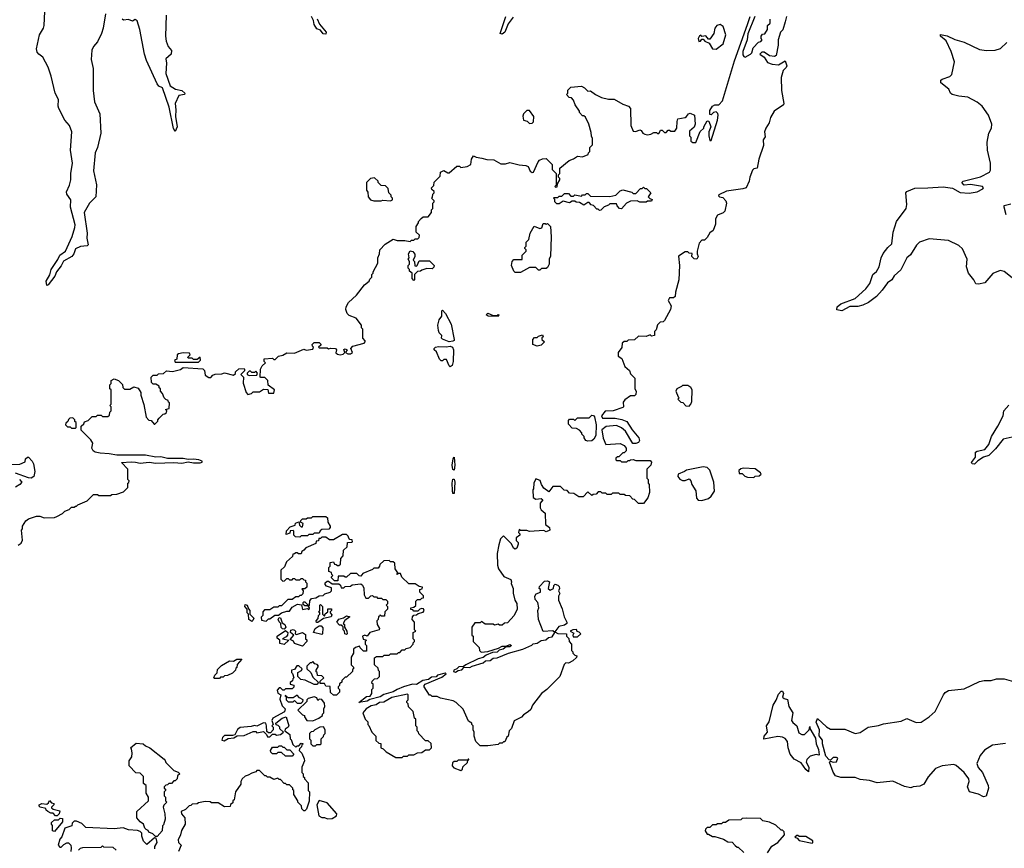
# Model space of a CAD drawing. Extents: x 2240384 to 2404287, y 351326 to 526670.
# Tile 187 of 256: x 2253106 to 2260695, y 493400 to 499791. Entities that reach past the tile are written whole.
import ezdxf

# ---------------------------------------------------------------- set-up
doc = ezdxf.new("R2010")
doc.units = 0

msp = doc.modelspace()

# ---------------------------------------------------------------- linework, layer by layer
at = {"layer": '0CON20XD'}
for points in [[(2253766.2, 499835), (2253748.8, 499725), (2253736.4, 499685), (2253705, 499620.8), (2253674.5, 499585), (2253663.2, 499555), (2253657.7, 499485), (2253672.5, 499415), (2253672.5, 499245), (2253682.1, 499157.9), (2253722.5, 499065), (2253730.8, 498915), (2253705.6, 498805), (2253688.6, 498765), (2253674.2, 498625), (2253697.6, 498517.6), (2253694, 498425), (2253644.6, 498375.4), (2253603.5, 498305), (2253626.6, 498145), (2253622.2, 498105), (2253634, 498055), (2253625, 498047.5), (2253575, 498041.9), (2253537.1, 498022.9), (2253523.6, 497985), (2253507.3, 497965), (2253442.5, 497927.5), (2253425, 497891.9), (2253390.8, 497845), (2253377.3, 497812.7), (2253325, 497745.6), (2253315, 497740), (2253308.8, 497775), (2253337.3, 497822.7), (2253348.7, 497865), (2253399.9, 497940.1), (2253415, 497974.2), (2253458.9, 498005), (2253510.4, 498119.6), (2253531.8, 498188.2), (2253532.3, 498207.7), (2253497.5, 498345), (2253501.1, 498401.1), (2253470.5, 498445), (2253465.7, 498464.3), (2253490.8, 498515), (2253501.4, 498555), (2253500, 498605), (2253512.3, 498685), (2253498.1, 498785), (2253507.8, 498925), (2253489.2, 498975), (2253454.6, 499014.6), (2253407.5, 499105), (2253402.5, 499125), (2253404.2, 499175), (2253380, 499225), (2253349.2, 499355), (2253325.5, 499425.5), (2253285, 499502), (2253254.2, 499525), (2253240.5, 499540.5), (2253234.5, 499565), (2253257.8, 499675), (2253289.5, 499725), (2253294.5, 499745), (2253299.7, 499855)], [(2254234.2, 499825), (2254230, 499665), (2254234.4, 499625), (2254250, 499585), (2254277, 499553), (2254272.5, 499525), (2254231.7, 499488.3), (2254237.8, 499455), (2254231.4, 499375), (2254265, 499279.4), (2254306.2, 499255), (2254355, 499244.6), (2254380, 499225), (2254377.5, 499215), (2254333.8, 499205), (2254304.4, 499145.6), (2254310, 499095), (2254307.5, 499045), (2254320.7, 498965), (2254305, 498927.5), (2254292.3, 498952.3), (2254256.9, 499115), (2254206.5, 499265), (2254179.2, 499279.2), (2254164.4, 499295), (2254082.7, 499475), (2254067.5, 499525), (2254032, 499715), (2254010.7, 499780.7), (2253995, 499792.5), (2253975, 499780), (2253945, 499792.5), (2253905, 499787.5), (2253895, 499793.8)], [(2255398.1, 499798.1), (2255416.9, 499756.9), (2255467.8, 499695), (2255465, 499679.2), (2255445, 499681.1), (2255425, 499710), (2255395, 499721.5), (2255374.8, 499754.8), (2255371.8, 499785), (2255355, 499816)], [(2255505, 497257.5), (2255540, 497255), (2255547.5, 497245), (2255542.5, 497222.5), (2255555, 497210), (2255575, 497206), (2255598.6, 497211.4), (2255612.5, 497225), (2255603.8, 497246.2), (2255615, 497252.5), (2255630, 497245), (2255617.5, 497225), (2255634.2, 497214.2), (2255655, 497214), (2255670, 497225), (2255657.5, 497255), (2255675, 497272.5), (2255760, 497295), (2255770, 497305), (2255770, 497315), (2255750, 497335), (2255750, 497405), (2255740, 497415), (2255740, 497435), (2255698.3, 497488.3), (2255645, 497510), (2255630, 497525), (2255620, 497555), (2255622.5, 497575), (2255640.7, 497609.3), (2255703, 497667), (2255763.6, 497746.4), (2255800, 497775), (2255805, 497790), (2255820, 497805), (2255820, 497825), (2255830, 497835), (2255830, 497845), (2255867, 497913), (2255866.7, 497955), (2255880, 497985), (2255881.2, 498015), (2255921.7, 498058.3), (2255985, 498097.5), (2256015, 498087.5), (2256075, 498087.5), (2256115, 498080), (2256125, 498090), (2256145, 498090), (2256155, 498100), (2256175, 498100), (2256185, 498110), (2256188.3, 498128.3), (2256163, 498153), (2256162.5, 498195), (2256180, 498225), (2256180, 498235), (2256201.7, 498258.3), (2256215, 498270), (2256255, 498270), (2256280, 498305), (2256280, 498325), (2256290, 498335), (2256290, 498375), (2256300, 498385), (2256300, 498395), (2256280, 498415), (2256288.3, 498421.7), (2256290, 498445), (2256300, 498455), (2256300, 498465), (2256281.7, 498481.7), (2256280, 498495), (2256298.3, 498511.7), (2256301.7, 498538.3), (2256347, 498583), (2256350, 498615), (2256375, 498627.5), (2256405, 498610), (2256415, 498610), (2256475, 498660), (2256495, 498660), (2256505, 498650), (2256555, 498657.5), (2256582.5, 498675), (2256587.5, 498715), (2256605, 498740), (2256625, 498730), (2256667, 498723), (2256707, 498713), (2256759.3, 498709.3), (2256815, 498680), (2256851.7, 498678.3), (2256885, 498690), (2256955, 498672.5), (2257007, 498667), (2257025, 498657.5), (2257041.7, 498621.7), (2257055, 498612.5), (2257067.5, 498615), (2257102.5, 498695), (2257113.6, 498706.4), (2257135, 498717.5), (2257165, 498720), (2257210, 498675), (2257210, 498635), (2257240, 498605), (2257240, 498515), (2257230, 498505), (2257235, 498500), (2257248.3, 498501.7), (2257250, 498525), (2257270, 498555), (2257270, 498565), (2257260, 498575), (2257260, 498595), (2257270, 498605), (2257270, 498645), (2257340, 498705), (2257375, 498717.5), (2257405, 498737.5), (2257445, 498732.5), (2257488.3, 498751.7), (2257490, 498765), (2257500, 498775), (2257500, 498805), (2257520, 498825), (2257520, 498875), (2257512.5, 498892.5), (2257511.7, 498921.7), (2257492.5, 498985), (2257468.3, 499038.3), (2257455, 499050), (2257445, 499050), (2257420, 499075), (2257420, 499085), (2257387.5, 499135), (2257375, 499170), (2257358.3, 499188.3), (2257341.7, 499191.7), (2257320, 499215), (2257330, 499225), (2257331.7, 499248.3), (2257355, 499270), (2257435, 499277.5), (2257460, 499265), (2257485, 499240), (2257505, 499242.5), (2257543.9, 499213.9), (2257591.2, 499191.2), (2257645, 499177.5), (2257687, 499177), (2257755, 499140), (2257797.5, 499125), (2257813.3, 499105), (2257816.7, 498975), (2257835, 498930), (2257855, 498927.5), (2257885, 498942.5), (2257896.4, 498936.4), (2257910, 498915), (2257925, 498907.5), (2257945, 498902.5), (2257971.7, 498908.3), (2257995, 498920), (2258015, 498920), (2258025, 498910), (2258038.3, 498921.7), (2258045, 498940), (2258058.3, 498938.3), (2258075, 498920), (2258088.3, 498921.7), (2258105, 498940), (2258115, 498940), (2258125, 498930), (2258155, 498930), (2258170, 498955), (2258172.5, 499005), (2258180, 499025), (2258235, 499037.5), (2258246.4, 499043.6), (2258260, 499065), (2258275, 499070), (2258306.7, 499055), (2258311.2, 498985), (2258305, 498962.5), (2258268.3, 498931.7), (2258270, 498895), (2258280, 498885), (2258280, 498855), (2258295, 498842.5), (2258316.4, 498843.6), (2258351.2, 498928.8), (2258380, 498955), (2258380, 498965), (2258405, 499010), (2258418.3, 499008.3), (2258432.5, 498965), (2258417.5, 498925), (2258417.5, 498895), (2258425, 498860), (2258435, 498860), (2258485.7, 499015), (2258490.8, 499055), (2258488.3, 499068.3), (2258475, 499080), (2258454.1, 499075.9), (2258435, 499057.5), (2258425, 499060), (2258425, 499090), (2258445, 499123.3), (2258465, 499133.3), (2258495, 499133.3), (2258524, 499165), (2258615, 499472.5), (2258715.8, 499754.2), (2258736, 499815)], [(2259017.5, 499815), (2259007, 499773), (2258987, 499713), (2258970, 499695), (2258952.5, 499635), (2258952.5, 499595), (2258937.5, 499515), (2258925, 499507.5), (2258885, 499512.5), (2258845, 499540), (2258825, 499540), (2258810, 499525), (2258843, 499503), (2258870.7, 499460.7), (2258905, 499447.5), (2258955, 499442.5), (2259005, 499472.5), (2259018, 499435), (2259015, 499423.3), (2258991.7, 499398.3), (2258976.2, 499345), (2258976.7, 499245), (2258996.1, 499143.9), (2258992.5, 499135), (2258922.5, 499085), (2258893, 499037), (2258882.5, 498995), (2258857.5, 498955), (2258847.5, 498925), (2258853, 498887), (2258837.5, 498865), (2258838.3, 498821.7), (2258803.8, 498715), (2258790, 498645), (2258765, 498640), (2258755, 498630), (2258734, 498575), (2258729.2, 498545), (2258705, 498494), (2258680, 498485), (2258555, 498468), (2258495, 498440), (2258493, 498433), (2258500, 498425), (2258525, 498420), (2258550, 498395), (2258553.3, 498375), (2258542, 498315), (2258528.3, 498301.7), (2258485, 498282.5), (2258470, 498255), (2258470, 498215), (2258450, 498165), (2258425, 498147.5), (2258405, 498110), (2258385, 498090), (2258365, 498090), (2258343, 498067), (2258327.5, 498005), (2258327.5, 497985), (2258336.1, 497963.9), (2258325.9, 497944.1), (2258305, 497947.5), (2258287.5, 497965), (2258288.3, 497988.3), (2258265, 497990), (2258255, 498000), (2258235, 498000), (2258183, 497967), (2258191.2, 497895), (2258186.1, 497783.9), (2258160.7, 497689.3), (2258157.5, 497655), (2258145, 497646.7), (2258114.5, 497645.5), (2258104.3, 497624.3), (2258126.7, 497585), (2258122.5, 497555), (2258075, 497470), (2258065, 497460), (2258041.7, 497458.3), (2258023, 497437), (2258011.7, 497398.3), (2258000, 497385), (2258000, 497355), (2257975, 497350), (2257965, 497360), (2257935, 497347.5), (2257875, 497350), (2257845, 497322.5), (2257795, 497320), (2257785, 497310), (2257765, 497310), (2257750, 497295), (2257747, 497263), (2257720, 497225), (2257720, 497195), (2257747, 497177), (2257770, 497115), (2257806.4, 497086.4), (2257815, 497060), (2257847, 497027), (2257847.5, 496945), (2257856.4, 496926.4), (2257855, 496900), (2257845, 496890), (2257815, 496890), (2257770.7, 496859.3), (2257758.3, 496841.7), (2257760, 496805), (2257755, 496800), (2257680, 496775), (2257618.3, 496771.7), (2257590, 496735), (2257598.3, 496718.3), (2257695, 496716.7), (2257747, 496707), (2257785, 496692.5), (2257826.7, 496626.7), (2257877.5, 496565), (2257882.5, 496545), (2257875, 496530), (2257855, 496522.5), (2257833, 496523), (2257776, 496616), (2257745, 496643.3), (2257705, 496660), (2257626.7, 496653.3), (2257593, 496627), (2257603, 496563), (2257623.6, 496513.6), (2257735, 496523.3), (2257765, 496507.5), (2257780, 496485), (2257780, 496465), (2257765, 496450), (2257755, 496450), (2257725, 496420), (2257715, 496420), (2257701.7, 496408.3), (2257700, 496395), (2257705, 496390), (2257735, 496390), (2257745, 496380), (2257785, 496380), (2257795, 496390), (2257805, 496390), (2257813, 496397), (2257835, 496400), (2257855, 496390), (2257965, 496390), (2257977, 496377), (2257970, 496355), (2257940, 496325), (2257940, 496255), (2257950, 496245), (2257950, 496215), (2257957.5, 496205), (2257960, 496145), (2257947, 496103), (2257915, 496060), (2257875, 496060), (2257845, 496090), (2257831.7, 496091.7), (2257808.3, 496118.3), (2257775, 496120), (2257765, 496130), (2257735, 496130), (2257725, 496140), (2257675, 496140), (2257665, 496130), (2257635, 496130), (2257625, 496140), (2257595, 496140), (2257585, 496150), (2257565, 496150), (2257548.3, 496131.7), (2257525, 496130), (2257515, 496120), (2257485, 496150), (2257448.3, 496111.7), (2257415, 496110), (2257377, 496137), (2257345, 496140), (2257325, 496160), (2257301.7, 496161.7), (2257275, 496190), (2257215, 496190), (2257185, 496150), (2257147, 496177), (2257127.5, 496205), (2257117.7, 496237.7), (2257085, 496250), (2257070, 496215), (2257067.5, 496172.5), (2257060, 496165), (2257062.5, 496105), (2257085, 496092.5), (2257125, 496097.5), (2257137.5, 496087.5), (2257118.3, 496061.7), (2257117.5, 496025), (2257125, 496010), (2257157.5, 495985), (2257158.3, 495898.3), (2257190, 495875), (2257192.5, 495855), (2257165, 495840), (2257145, 495850), (2257035, 495842.5), (2257015, 495850), (2256965, 495850), (2256955, 495860), (2256950, 495835), (2256960, 495825), (2256960, 495815), (2256932.5, 495795), (2256933.3, 495775), (2256948, 495758), (2256948.8, 495745), (2256938.8, 495715), (2256925, 495706.7), (2256913.3, 495715), (2256897.7, 495747.7), (2256835, 495810), (2256813, 495787), (2256798.3, 495741.7), (2256787.5, 495675), (2256790, 495585), (2256797.5, 495555), (2256837, 495497), (2256892.5, 495472.5), (2256897.5, 495455), (2256893, 495443), (2256910, 495405)], [(2256910.4, 499809.6), (2256871.6, 499758.4), (2256845, 499694.2), (2256825, 499678.8), (2256810, 499685), (2256853.7, 499816.3)], [(2258475, 499562.5), (2258527.5, 499605), (2258550, 499675), (2258528.3, 499738.3), (2258505, 499752.5), (2258480, 499745), (2258463.9, 499726.1), (2258457.5, 499685), (2258425, 499640), (2258415, 499640), (2258395, 499667.5), (2258365, 499660), (2258355, 499672.5), (2258345, 499666.7), (2258334.3, 499645), (2258341.7, 499621.7), (2258352.5, 499625), (2258365, 499640), (2258375, 499640), (2258387.5, 499625), (2258420.7, 499610.7), (2258447, 499567), (2258475, 499562.5)], [(2258772, 499815), (2258717.7, 499682.3), (2258713.3, 499635), (2258680, 499545), (2258680.5, 499520.5), (2258687, 499507), (2258697, 499503), (2258740, 499525), (2258750, 499535), (2258760, 499575), (2258801.7, 499618.3), (2258818.3, 499621.7), (2258830, 499635), (2258820, 499645), (2258820, 499665), (2258831.7, 499678.3), (2258848.3, 499681.7), (2258870, 499715), (2258870, 499745), (2258890, 499765), (2258890, 499795)], [(2260217.3, 499332.7), (2260275, 499353.3), (2260291.5, 499368.5), (2260310.5, 499465), (2260286.2, 499546.2), (2260247.8, 499627.8), (2260203.8, 499665), (2260203.8, 499676.2), (2260255.8, 499665.8), (2260315, 499638.8), (2260385, 499618), (2260505, 499562), (2260557.7, 499552.3), (2260625, 499556), (2260665, 499568.8), (2260715, 499613.8)], [(2260755, 497800), (2260695, 497848.8), (2260663.9, 497856.1), (2260607.7, 497832.3), (2260545, 497762), (2260495, 497750.8), (2260475, 497753.3), (2260461.4, 497785), (2260418.9, 497835), (2260404.3, 497885), (2260408.6, 497945), (2260372.8, 498022.8), (2260345, 498049.4), (2260265, 498088.6), (2260115, 498101.4), (2260042, 498075), (2260018.3, 498051.7), (2259973.2, 497976.8), (2259945, 497952.9), (2259898.3, 497861.7), (2259845.6, 497814.4), (2259827.8, 497785), (2259795, 497761.8), (2259754.4, 497705), (2259710, 497655), (2259649.1, 497610.9), (2259605, 497589.2), (2259565, 497579), (2259505, 497577.5), (2259443.7, 497546.3), (2259405, 497553.1), (2259406.7, 497575), (2259435, 497598.6), (2259545, 497641.2), (2259628.9, 497715), (2259657.5, 497755), (2259682.5, 497825), (2259710.5, 497849.5), (2259731.4, 497885), (2259746.9, 497955), (2259761.7, 497988.3), (2259798, 498035), (2259828.8, 498061.2), (2259837.4, 498152.6), (2259863.8, 498235), (2259940, 498335), (2259944.6, 498365), (2259935.6, 498454.4), (2259942.9, 498465), (2260005, 498492.4), (2260104.6, 498494.6), (2260225, 498501.8), (2260295, 498492), (2260355, 498458.6), (2260425, 498452.9), (2260485, 498462.5), (2260530, 498485), (2260536, 498495), (2260526.2, 498505), (2260435, 498520.5), (2260385, 498514.2), (2260367.5, 498535), (2260377.5, 498545), (2260512, 498578), (2260580, 498615), (2260589.5, 498630.5), (2260590, 498685), (2260566, 498785), (2260562.5, 498845), (2260576, 498915), (2260596, 498955), (2260600, 498985), (2260572.5, 499055), (2260525, 499123.8), (2260486.7, 499155), (2260415, 499192), (2260345, 499200.8), (2260292.5, 499215), (2260280, 499225), (2260267.5, 499255), (2260206.7, 499305), (2260206.7, 499325), (2260217.3, 499332.7)], [(2257035, 498990), (2257055, 498992.5), (2257067, 499003), (2257070, 499045), (2257035, 499090), (2257015, 499090), (2256990, 499065), (2256983, 499047), (2256990, 499015), (2257018.3, 499008.3), (2257035, 498990)], [(2255835, 498392.5), (2255893, 498393), (2255905, 498400), (2255965, 498393.3), (2255978.3, 498401.7), (2255980, 498415), (2255970, 498425), (2255968.3, 498438.3), (2255950, 498455), (2255945, 498490), (2255925, 498510), (2255891.7, 498511.7), (2255870, 498535), (2255870, 498545), (2255841.7, 498571.7), (2255810, 498565), (2255780, 498535), (2255780, 498475), (2255788.3, 498461.7), (2255792.5, 498425), (2255810.7, 498400.7), (2255835, 498392.5)], [(2257575, 498320), (2257565, 498330), (2257555, 498330), (2257528.3, 498358.3), (2257511.7, 498361.7), (2257495, 498380), (2257485, 498380), (2257455, 498360), (2257421.7, 498381.7), (2257395, 498382.5), (2257385, 498390), (2257365, 498390), (2257345, 498377.5), (2257295, 498390), (2257265, 498370), (2257245, 498370), (2257230, 498385), (2257230, 498405), (2257220, 498415), (2257225, 498420), (2257255, 498420), (2257265, 498430), (2257285, 498430), (2257305, 498450), (2257335, 498450), (2257355, 498430), (2257375, 498430), (2257385, 498440), (2257435, 498430), (2257445, 498440), (2257465, 498440), (2257475, 498450), (2257485, 498450), (2257505, 498430), (2257655, 498427.5), (2257701.7, 498438.3), (2257735, 498470), (2257755, 498477.5), (2257825, 498460), (2257835, 498450), (2257855, 498450), (2257891.7, 498488.3), (2257905, 498490), (2257915, 498500), (2257925, 498490), (2257938.3, 498488.3), (2257970, 498455), (2257950, 498425), (2257961.7, 498411.7), (2257980, 498405), (2257975, 498390), (2257945, 498390), (2257935, 498382.5), (2257885, 498382.5), (2257865, 498392.5), (2257815, 498390), (2257783.6, 498376.4), (2257745, 498332.5), (2257730, 498335), (2257710, 498355), (2257705, 498370), (2257655, 498370), (2257645, 498360), (2257611.7, 498348.3), (2257585, 498322.5), (2257575, 498320)], [(2260709.5, 498285), (2260693.1, 498345), (2260695, 498358.8), (2260745, 498370)], [(2256965, 497840), (2256925, 497840), (2256915, 497850), (2256897.5, 497895), (2256903, 497927), (2256915, 497940), (2256978.3, 497941.7), (2256980, 497975), (2257010, 498005), (2257010, 498015), (2257000, 498025), (2257000, 498035), (2257010, 498045), (2257010, 498075), (2257030, 498095), (2257040, 498145), (2257071.7, 498198.3), (2257115, 498180), (2257130, 498185), (2257141.7, 498218.3), (2257155, 498220), (2257165, 498212.5), (2257175, 498220), (2257197.5, 498195), (2257203.3, 498115), (2257197, 497967), (2257187.5, 497945), (2257186.7, 497905), (2257175, 497880), (2257165, 497872.5), (2257128.3, 497871.7), (2257115, 497860), (2257105, 497860), (2257085, 497880), (2257035, 497880), (2256965, 497840)], [(2256145, 497780), (2256130, 497795), (2256130, 497835), (2256111.7, 497851.7), (2256110, 497865), (2256100, 497875), (2256100, 497895), (2256110, 497905), (2256110, 497925), (2256100, 497945), (2256107.5, 497955), (2256103.3, 497985), (2256115, 498007.5), (2256135, 498002.5), (2256152.5, 497982.5), (2256152.5, 497965), (2256140, 497935), (2256150, 497925), (2256151.7, 497891.7), (2256165, 497890), (2256170, 497895), (2256185, 497930), (2256265, 497930), (2256300, 497895), (2256298.3, 497881.7), (2256285, 497870), (2256245, 497872.5), (2256205, 497860), (2256195, 497850), (2256171.7, 497848.3), (2256150, 497825), (2256150, 497785), (2256145, 497780)], [(2256415, 497306), (2256365, 497327.5), (2256357.5, 497335), (2256360, 497355), (2256340, 497375), (2256333, 497393), (2256330, 497435), (2256340, 497475), (2256360, 497505), (2256360, 497545), (2256365, 497550), (2256387.5, 497525), (2256432.3, 497442.3), (2256454, 497325), (2256453.6, 497316.4), (2256445, 497311.2), (2256415, 497306)], [(2256795, 497502.5), (2256717, 497503), (2256702.5, 497515), (2256715, 497527.5), (2256755, 497510), (2256785, 497510), (2256795, 497517.5), (2256800, 497515), (2256795, 497502.5)], [(2257095, 497272.5), (2257060, 497285), (2257060, 497325), (2257075, 497340), (2257095, 497340), (2257105, 497350), (2257135, 497360), (2257140, 497345), (2257131.7, 497338.3), (2257130, 497325), (2257150, 497305), (2257125, 497280), (2257095, 497272.5)], [(2253095, 495738.7), (2253117.3, 495752.7), (2253127.3, 495777.3), (2253120, 495855), (2253127.5, 495865), (2253127.5, 495885), (2253152.5, 495925), (2253175, 495940), (2253235, 495962.5), (2253261.7, 495961.7), (2253295, 495950), (2253375, 495952.5), (2253391.7, 495958.3), (2253437, 495983), (2253455, 496000), (2253487, 496013), (2253505, 496030), (2253525, 496030), (2253535, 496040), (2253545, 496040), (2253555, 496050), (2253625, 496080), (2253675, 496130), (2253705, 496130), (2253715, 496120), (2253805, 496120), (2253815, 496130), (2253855, 496132.5), (2253905, 496150), (2253938.3, 496181.7), (2253940, 496215), (2253948.3, 496221.7), (2253950, 496235), (2253940, 496245), (2253940, 496325), (2253890, 496375), (2253965, 496381.2), (2253997.5, 496377.5), (2254035, 496371.2), (2254105, 496378.8), (2254155, 496371.4), (2254295, 496375.7), (2254355, 496370.6), (2254405, 496380), (2254445, 496371.9), (2254497.3, 496372.7), (2254511.7, 496378.3), (2254512.5, 496385), (2254487.5, 496395), (2254445, 496400.6), (2254405, 496397.5), (2254365.5, 496405.5), (2254245, 496406.7), (2254195, 496418.1), (2254155, 496416), (2254075, 496432.5), (2253855, 496431.5), (2253795, 496443.1), (2253725, 496447.1), (2253687.5, 496455), (2253672.5, 496465), (2253662.5, 496485), (2253670, 496525), (2253655, 496550), (2253580, 496625), (2253580, 496655), (2253600, 496675), (2253605, 496690), (2253635, 496700), (2253665, 496730), (2253695, 496730), (2253705, 496740), (2253735, 496740), (2253745, 496730), (2253785, 496730), (2253798.3, 496741.7), (2253800, 496765), (2253810, 496775), (2253810, 496805), (2253800, 496815), (2253810, 496825), (2253810, 496935), (2253800, 496945), (2253800, 496975), (2253810, 496985), (2253811.7, 497008.3), (2253835, 497020), (2253868.3, 497008.3), (2253898.3, 496978.3), (2253900, 496955), (2253915, 496940), (2253955, 496940), (2253985, 496960), (2254018.3, 496948.3), (2254040, 496915), (2254040, 496895), (2254061.7, 496821.7), (2254080, 496725), (2254101.7, 496701.7), (2254118.3, 496698.3), (2254141.7, 496671.7), (2254148.3, 496671.7), (2254170, 496695), (2254170, 496705), (2254181.7, 496718.3), (2254211.7, 496748.3), (2254225, 496750), (2254238.3, 496761.7), (2254240, 496775), (2254230, 496785), (2254258.3, 496791.7), (2254260, 496835), (2254251.7, 496841.7), (2254250, 496855), (2254231.7, 496861.7), (2254220, 496875), (2254207, 496907), (2254190, 496925), (2254190, 496945), (2254181.7, 496951.7), (2254180, 496965), (2254155, 496980), (2254135, 496980), (2254121.7, 496991.7), (2254120, 497035), (2254135, 497050), (2254165, 497050), (2254175, 497060), (2254215, 497062.5), (2254238.3, 497081.7), (2254285, 497077.5), (2254345, 497092.5), (2254365, 497107.5), (2254517.5, 497097.5), (2254530, 497085), (2254535, 497050), (2254565, 497030), (2254578.3, 497031.7), (2254595, 497050), (2254613, 497057), (2254665, 497060), (2254685, 497067.5), (2254755, 497050), (2254768.3, 497061.7), (2254770, 497075), (2254795, 497097.5), (2254835, 497100), (2254840, 497095), (2254838.3, 497081.7), (2254810, 497055), (2254830, 497035), (2254828.3, 496988.3), (2254852.5, 496915), (2254865, 496900), (2254891.7, 496908.3), (2254905, 496920), (2254955, 496920), (2254985, 496940), (2255018.3, 496938.3), (2255025, 496910), (2255065, 496910), (2255070, 496935), (2255021.7, 496971.7), (2255018.3, 497008.3), (2254995, 497030), (2254965, 497030), (2254960, 497035), (2254962.5, 497095), (2254975, 497120), (2255000, 497145), (2254990, 497155), (2254990, 497175), (2255055, 497180), (2255065, 497170), (2255075, 497170), (2255100, 497195), (2255135, 497202.5), (2255165, 497222.5), (2255225, 497220), (2255295, 497250), (2255315, 497242.5), (2255365, 497250), (2255370, 497265), (2255361.7, 497271.7), (2255360, 497285), (2255375, 497300), (2255415, 497300), (2255428.3, 497288.3), (2255428.3, 497281.7), (2255410, 497265), (2255415, 497260), (2255475, 497260), (2255485, 497252.5), (2255505, 497257.5)], [(2256425, 497112.5), (2256415, 497120), (2256395, 497170), (2256375, 497170), (2256365, 497160), (2256355, 497160), (2256341.7, 497171.7), (2256318.3, 497228.3), (2256300, 497245), (2256300, 497255), (2256310, 497265), (2256335, 497270), (2256395, 497266.7), (2256425, 497273.3), (2256442.5, 497265), (2256448.8, 497245), (2256448, 497155), (2256440, 497125), (2256425, 497112.5)], [(2254485, 497150), (2254500, 497165), (2254498.3, 497188.3), (2254475, 497170), (2254445, 497170), (2254435, 497180), (2254405, 497180), (2254401.7, 497188.3), (2254420, 497205), (2254415, 497220), (2254365, 497222.5), (2254330, 497215), (2254320, 497205), (2254318.3, 497171.7), (2254300, 497165), (2254305, 497150), (2254485, 497150)], [(2254875, 497047.5), (2254935, 497050), (2254940, 497065), (2254925, 497080), (2254915, 497070), (2254895, 497070), (2254885, 497080), (2254875, 497080), (2254860, 497065), (2254860, 497055), (2254875, 497047.5)], [(2258265, 496810), (2258280, 496825), (2258287.5, 496845), (2258290, 496935), (2258280, 496955), (2258255, 496970), (2258215, 496970), (2258208.3, 496961.7), (2258170, 496945), (2258163, 496927), (2258181.7, 496881.7), (2258190, 496875), (2258180, 496865), (2258201.7, 496841.7), (2258218.3, 496838.3), (2258241.7, 496811.7), (2258265, 496810)], [(2260755, 496570), (2260686.2, 496556.2), (2260628.5, 496481.5), (2260575, 496430), (2260535, 496415.8), (2260491.2, 496388.8), (2260465, 496363.6), (2260446.2, 496365), (2260442.9, 496375), (2260474.4, 496415.6), (2260472.9, 496455), (2260485.9, 496464.1), (2260544.3, 496475), (2260576.1, 496515), (2260596.4, 496575), (2260646.5, 496655), (2260686.7, 496735), (2260691.2, 496775), (2260731.3, 496818.7)], [(2253535, 496640), (2253540, 496645), (2253540, 496685), (2253531.7, 496691.7), (2253530, 496705), (2253515, 496720), (2253491.7, 496718.3), (2253481.7, 496708.3), (2253478.3, 496691.7), (2253461.7, 496678.3), (2253460, 496665), (2253475, 496650), (2253495, 496650), (2253505, 496640), (2253535, 496640)], [(2257485, 496540), (2257470, 496545), (2257457.5, 496565), (2257457, 496577), (2257440, 496595), (2257440, 496605), (2257420, 496625), (2257397, 496637), (2257365, 496640), (2257335, 496670), (2257335, 496700), (2257345, 496710), (2257375, 496710), (2257385, 496700), (2257405, 496720), (2257495, 496720), (2257515, 496740), (2257528.3, 496738.3), (2257537, 496727), (2257550, 496665), (2257546.7, 496585), (2257532.5, 496555), (2257515, 496542.5), (2257485, 496540)], [(2253005, 496360), (2253107, 496363), (2253148.3, 496381.7), (2253150, 496405), (2253165, 496417.5), (2253175, 496417.5), (2253202.5, 496385), (2253212.5, 496365), (2253222.5, 496305), (2253215, 496267.5), (2253195, 496256), (2253175, 496257.5), (2253073.5, 496293.5)], [(2256455, 496317.5), (2256445, 496322.5), (2256440.6, 496355), (2256447.5, 496405), (2256455, 496416.7), (2256460, 496355), (2256455, 496317.5)], [(2258365, 496083.8), (2258415, 496097.5), (2258436.7, 496115), (2258461.2, 496155), (2258456.1, 496223.9), (2258425, 496317.5), (2258405, 496337.5), (2258375, 496342.5), (2258245, 496317.5), (2258230, 496305), (2258182.5, 496285), (2258178.3, 496268.3), (2258195, 496247.5), (2258215, 496237.5), (2258235, 496237.5), (2258265, 496250), (2258280, 496235), (2258287.5, 496205), (2258317, 496157), (2258321.7, 496101.7), (2258336.4, 496086.4), (2258365, 496083.8)], [(2258765, 496260), (2258775, 496270), (2258805, 496272.5), (2258820, 496285), (2258815.9, 496295.9), (2258775, 496327.5), (2258685, 496332.5), (2258663.3, 496326.7), (2258650, 496315), (2258651.7, 496291.7), (2258675, 496290), (2258695, 496270), (2258715, 496262.5), (2258765, 496260)], [(2253105, 496245.8), (2253122.5, 496225), (2253107.5, 496205), (2253073.8, 496186.2)], [(2256455, 496137.5), (2256445, 496137.5), (2256440.9, 496160.9), (2256439.4, 496215), (2256445, 496247.5), (2256455, 496247.5), (2256460, 496225), (2256455, 496137.5)], [(2255265, 495800), (2255231.7, 495801.7), (2255220, 495815), (2255220, 495845), (2255215, 495850), (2255191.7, 495848.3), (2255188.3, 495831.7), (2255160, 495820), (2255161.7, 495848.3), (2255191.7, 495878.3), (2255228.3, 495891.7), (2255231.7, 495908.3), (2255258.3, 495918.3), (2255261.7, 495891.7), (2255275, 495880), (2255285, 495880), (2255290, 495905), (2255270, 495915), (2255271.7, 495928.3), (2255285, 495940), (2255315, 495940), (2255325, 495950), (2255355, 495950), (2255365, 495960), (2255465, 495960), (2255478.3, 495948.3), (2255480, 495915), (2255500, 495885), (2255500, 495875), (2255488.3, 495861.7), (2255435, 495860), (2255421.7, 495848.3), (2255415, 495830), (2255375, 495830), (2255365, 495820), (2255335, 495820), (2255325, 495810), (2255275, 495810), (2255265, 495800)], [(2256910, 495405), (2256908.3, 495368.3), (2256923, 495313), (2256937, 495287), (2256940, 495245), (2256917.5, 495195), (2256865, 495140), (2256843, 495137), (2256825, 495120), (2256805, 495120), (2256795, 495130), (2256765, 495120), (2256755, 495130), (2256695, 495130), (2256665, 495150), (2256655, 495140), (2256615, 495140), (2256590, 495105), (2256590, 495045), (2256600, 495035), (2256600, 494995), (2256648.3, 494948.3), (2256650, 494925), (2256663, 494913), (2256715, 494917.5), (2256797, 494943), (2256825, 494960), (2256855, 494960), (2256885, 494972.5), (2256897.5, 494965), (2256885, 494954), (2256855, 494953.3), (2256833.3, 494935), (2256801.2, 494928.8), (2256785, 494914), (2256750.8, 494909.2), (2256701.4, 494888.6), (2256678.5, 494871.5), (2256638.9, 494861.1), (2256543.6, 494816.4), (2256527.5, 494802.5), (2256491.5, 494798.5), (2256476.1, 494783.9), (2256451.2, 494775), (2256448.8, 494765), (2256465, 494759.2), (2256485, 494772), (2256514.3, 494775.7), (2256532.5, 494797.5), (2256575, 494794.2), (2256594.4, 494805.6), (2256678.9, 494831.1), (2256697.5, 494845), (2256731.4, 494848.6), (2256755, 494865.7), (2256785, 494870), (2256872.5, 494905), (2256985, 494936.2), (2257054, 494966), (2257065, 494976.7), (2257095, 494983.3), (2257125, 495003.3), (2257162, 495008), (2257182.5, 495025), (2257209.1, 495030.9), (2257230, 495065), (2257215, 495077.5), (2257141.7, 495071.7), (2257103.9, 495163.9), (2257100, 495235), (2257107.5, 495255), (2257100, 495295), (2257078.3, 495318.3), (2257077.5, 495345), (2257087, 495363), (2257120, 495375), (2257120, 495395), (2257110, 495405), (2257111.7, 495418.3), (2257150, 495460), (2257173, 495463), (2257190, 495455), (2257180, 495405), (2257195, 495390), (2257220, 495405), (2257223, 495427), (2257233, 495437), (2257255, 495430), (2257265, 495420), (2257267.5, 495405), (2257260, 495385), (2257270, 495365), (2257260, 495345), (2257260, 495315), (2257287, 495247), (2257302.5, 495185), (2257322.5, 495145), (2257322.5, 495135), (2257305, 495120), (2257260.3, 495109.7), (2257230, 495070), (2257255, 495058), (2257320, 495055), (2257320, 495035), (2257338.3, 495018.3), (2257340, 494995), (2257360, 494975), (2257360, 494925), (2257370, 494915), (2257370, 494905), (2257385, 494890), (2257400, 494885), (2257398.3, 494871.7), (2257370, 494845), (2257335, 494827.5), (2257315, 494830), (2257301.7, 494818.3), (2257270, 494725), (2257170, 494625), (2257127, 494593), (2257057.5, 494505), (2257045, 494470), (2257026.4, 494453.6), (2256990, 494430), (2256975, 494412), (2256917, 494383), (2256897.5, 494325), (2256880, 494305), (2256870, 494265), (2256861.7, 494258.3), (2256845, 494220), (2256835, 494220), (2256825, 494210), (2256805, 494210), (2256795, 494200), (2256715, 494190), (2256655, 494190), (2256623, 494223), (2256610, 494265), (2256610, 494295), (2256600, 494315), (2256600, 494345), (2256590, 494355), (2256590, 494365), (2256565, 494380), (2256523, 494473), (2256470, 494525), (2256447, 494537), (2256348.3, 494558.3), (2256325, 494570), (2256285, 494570), (2256275, 494580), (2256265, 494580), (2256222.5, 494645), (2256222.5, 494655), (2256232.5, 494665), (2256359.7, 494720.3), (2256392.5, 494745), (2256385, 494750), (2256326.7, 494735), (2256315, 494723.3), (2256281.2, 494718.8), (2256257.3, 494702.7), (2256214.5, 494695.5), (2256165, 494663.3), (2256134.3, 494665.7), (2256065.5, 494644.5), (2256014.4, 494625.6), (2255985, 494605.7), (2255913.2, 494586.8), (2255885, 494569.4), (2255805, 494548), (2255785, 494534.4), (2255720, 494525), (2255778.3, 494571.7), (2255806.1, 494573.9), (2255820, 494595), (2255820, 494625), (2255830, 494635), (2255830, 494665), (2255820, 494675), (2255821.7, 494688.3), (2255841.7, 494708.3), (2255865, 494710), (2255880, 494725), (2255880, 494765), (2255871.7, 494771.7), (2255868.3, 494788.3), (2255840, 494815), (2255841.7, 494868.3), (2255855, 494880), (2255905, 494880), (2255915, 494890), (2255955, 494890), (2255965, 494900), (2256015, 494900), (2256025, 494910), (2256035, 494910), (2256055, 494930), (2256075, 494930), (2256085, 494940), (2256115, 494950), (2256140, 494975), (2256140, 494985), (2256150, 494995), (2256150, 495005), (2256140, 495015), (2256140, 495065), (2256160, 495075), (2256150, 495085), (2256150, 495145), (2256130, 495165), (2256132.5, 495185), (2256143, 495197), (2256165, 495200), (2256178.3, 495211.7), (2256215, 495222.5), (2256222.5, 495235), (2256218.3, 495248.3), (2256205, 495250), (2256190, 495245), (2256175, 495230), (2256145, 495230), (2256135, 495240), (2256121.7, 495241.7), (2256120, 495255), (2256145, 495260), (2256158.3, 495271.7), (2256160, 495305), (2256171.7, 495318.3), (2256195, 495320), (2256205, 495330), (2256218.3, 495331.7), (2256218.3, 495348.3), (2256190, 495375), (2256190, 495395), (2256208.3, 495401.7), (2256210, 495415), (2256185, 495420), (2256155, 495440), (2256105, 495440), (2256051.7, 495491.7), (2256040, 495520), (2256020, 495520), (2256018.3, 495511.7), (2256011.7, 495511.7), (2256020, 495525), (2256000, 495555), (2255998.3, 495598.3), (2255985, 495610), (2255965, 495610), (2255955, 495620), (2255911.7, 495618.3), (2255881.7, 495588.3), (2255880, 495575), (2255868.3, 495561.7), (2255835, 495560), (2255825, 495550), (2255751.7, 495518.3), (2255735, 495500), (2255721.7, 495501.7), (2255705, 495520), (2255655, 495520), (2255625, 495490), (2255615, 495490), (2255605, 495500), (2255560, 495500), (2255558.3, 495461.7), (2255531.7, 495461.7), (2255510, 495485), (2255510, 495495), (2255520, 495505), (2255511.7, 495511.7), (2255508.3, 495528.3), (2255490, 495535), (2255490, 495565), (2255500, 495575), (2255500, 495605), (2255525, 495610), (2255531.7, 495591.7), (2255545, 495590), (2255555, 495580), (2255565, 495580), (2255578.3, 495591.7), (2255580, 495635), (2255600, 495655), (2255601.7, 495698.3), (2255630, 495725), (2255631.7, 495758.3), (2255665, 495760), (2255670, 495765), (2255668.3, 495778.3), (2255651.7, 495781.7), (2255641.7, 495791.7), (2255638.3, 495808.3), (2255625, 495820), (2255595, 495820), (2255525, 495780), (2255495, 495780), (2255465, 495800), (2255435, 495800), (2255425, 495790), (2255411.7, 495788.3), (2255408.3, 495771.7), (2255391.7, 495768.3), (2255388.3, 495751.7), (2255311.7, 495718.3), (2255295, 495700), (2255281.7, 495688.3), (2255275, 495670), (2255255, 495670), (2255245, 495680), (2255235, 495680), (2255225, 495670), (2255211.7, 495668.3), (2255208.3, 495651.7), (2255161.7, 495608.3), (2255148.3, 495571.7), (2255120, 495545), (2255120, 495475), (2255135, 495460), (2255148.3, 495461.7), (2255165, 495480), (2255175, 495480), (2255185, 495470), (2255205, 495470), (2255215, 495480), (2255225, 495480), (2255235, 495470), (2255265, 495470), (2255275, 495480), (2255285, 495480), (2255295, 495470), (2255308.3, 495468.3), (2255310, 495455), (2255320, 495445), (2255320, 495415), (2255305, 495400), (2255280, 495400), (2255290, 495385), (2255288.3, 495361.7), (2255275, 495350), (2255265, 495350), (2255255, 495340), (2255235, 495340), (2255205, 495320), (2255171.7, 495318.3), (2255125, 495270), (2255105, 495270), (2255095, 495260), (2255065, 495260), (2255035, 495240), (2254991.7, 495238.3), (2254980, 495225), (2254980, 495195), (2254968.3, 495181.7), (2254970, 495160), (2255007, 495153), (2255025, 495170), (2255035, 495170), (2255073, 495197), (2255101.7, 495198.3), (2255123, 495217), (2255165, 495230), (2255185, 495230), (2255205, 495260), (2255247, 495283), (2255278.3, 495278.3), (2255285, 495242.5), (2255325, 495250), (2255338.3, 495241.7), (2255340, 495255), (2255330, 495270), (2255305, 495270), (2255291.7, 495281.7), (2255290, 495295), (2255295, 495300), (2255305, 495300), (2255335, 495270), (2255340, 495275), (2255341.2, 495308.8), (2255355, 495327.5), (2255389.3, 495330.7), (2255415, 495347.5), (2255445, 495350), (2255458.3, 495361.7), (2255500, 495375), (2255510, 495385), (2255508.3, 495408.3), (2255471.7, 495421.7), (2255460, 495435), (2255461.7, 495448.3), (2255475, 495460), (2255485, 495460), (2255515, 495440), (2255565, 495440), (2255578.3, 495428.3), (2255585, 495410), (2255605, 495410), (2255615, 495420), (2255657, 495423), (2255668.3, 495431.7), (2255735, 495440), (2255748.3, 495428.3), (2255757.5, 495407.5), (2255760, 495355), (2255775, 495330), (2255795, 495330), (2255811.7, 495348.3), (2255825, 495350), (2255835, 495340), (2255855, 495340), (2255865, 495330), (2255895, 495330), (2255905, 495320), (2255928.3, 495318.3), (2255940, 495305), (2255940, 495285), (2255930, 495275), (2255940, 495265), (2255940, 495245), (2255920, 495225), (2255918.3, 495191.7), (2255895, 495190), (2255885, 495200), (2255878.3, 495191.7)], [(2254895, 495150), (2254873.3, 495165), (2254870, 495205), (2254860, 495215), (2254860, 495245), (2254842.5, 495265), (2254845, 495280), (2254860, 495275), (2254868.3, 495248.3), (2254880, 495235), (2254880, 495205), (2254910, 495175), (2254903.6, 495156.4), (2254895, 495150)], [(2255405, 495142.5), (2255392.5, 495142.5), (2255390, 495155), (2255406.7, 495173.3), (2255410, 495195), (2255420, 495205), (2255420, 495215), (2255410, 495225), (2255420, 495235), (2255420, 495275), (2255425, 495280), (2255440, 495265), (2255440, 495205), (2255455, 495190), (2255461.7, 495208.3), (2255480, 495225), (2255481.7, 495248.3), (2255508.3, 495248.3), (2255510, 495235), (2255500, 495225), (2255500, 495215), (2255511.7, 495201.7), (2255507.5, 495185), (2255448.3, 495171.7), (2255405, 495142.5)], [(2255878.3, 495191.7), (2255871.7, 495188.3), (2255870, 495165), (2255860, 495155), (2255862.5, 495125), (2255880, 495095), (2255876.1, 495083.9), (2255805, 495063.3), (2255785, 495037.5), (2255765, 495043.3), (2255747.5, 495035), (2255753.3, 495013.3), (2255780, 495005), (2255770, 494995), (2255770, 494975), (2255780, 494965), (2255778.3, 494921.7), (2255755, 494920), (2255730, 494945), (2255725, 494960), (2255695, 494950), (2255680, 494935), (2255680, 494905), (2255660, 494875), (2255660, 494815), (2255678.3, 494798.3), (2255680, 494785), (2255671.7, 494778.3), (2255670, 494765), (2255625, 494720), (2255615, 494720), (2255590, 494695), (2255588.3, 494681.7), (2255571.7, 494668.3), (2255570, 494655), (2255560, 494645), (2255560, 494635), (2255570, 494625), (2255570, 494605), (2255548.3, 494581.7), (2255525, 494580), (2255501.7, 494601.7), (2255498.3, 494648.3), (2255465, 494650), (2255455, 494670), (2255421.7, 494671.7), (2255421.7, 494688.3), (2255450, 494715), (2255435, 494730), (2255401.7, 494731.7), (2255400, 494755), (2255391.7, 494761.7), (2255390, 494775), (2255410, 494805), (2255398.3, 494818.3), (2255381.7, 494821.7), (2255365, 494840), (2255355, 494830), (2255345, 494830), (2255320, 494805), (2255320, 494785), (2255350, 494755), (2255365, 494720), (2255408.3, 494678.3), (2255397.5, 494662.5), (2255375, 494662.5), (2255307.5, 494697.5), (2255271.7, 494701.7), (2255250, 494725), (2255250, 494755), (2255279.3, 494770.7), (2255282.5, 494785), (2255258.3, 494808.3), (2255242.3, 494807.7), (2255225, 494780), (2255200, 494775), (2255200, 494755), (2255208.3, 494748.3), (2255220, 494715), (2255211.7, 494708.3), (2255208.3, 494691.7), (2255191.7, 494678.3), (2255190, 494665), (2255218.3, 494658.3), (2255218.3, 494641.7), (2255205, 494630), (2255155, 494630), (2255145, 494620), (2255135, 494620), (2255117, 494637), (2255105, 494637.5), (2255090.7, 494619.3), (2255096.4, 494596.4), (2255120, 494585), (2255110.7, 494550.7), (2255129.3, 494499.3), (2255152.5, 494475), (2255147.7, 494452.3), (2255057.5, 494405), (2255050, 494385), (2255060, 494355), (2255050, 494345), (2255060, 494335), (2255060, 494315), (2255038.3, 494291.7), (2255025, 494290), (2255011.7, 494301.7), (2255007.5, 494345), (2255002.5, 494365), (2254985, 494368.8), (2254935, 494342.5), (2254915, 494347.5), (2254890.7, 494339.3), (2254805, 494331.2), (2254784.2, 494315.8), (2254763.6, 494276.4), (2254745, 494270), (2254685, 494271.2), (2254668, 494255), (2254663, 494233), (2254681.7, 494228.3), (2254713.6, 494246.4), (2254757, 494253), (2254783, 494267), (2254835, 494270), (2254905, 494300), (2254925, 494300), (2254935, 494290), (2254985, 494300), (2255008.3, 494278.3), (2255015, 494260), (2255035, 494260), (2255055, 494280), (2255075, 494280), (2255085, 494272.5), (2255115, 494277.5), (2255140, 494295), (2255111.7, 494321.7), (2255110, 494335), (2255098.3, 494348.3), (2255081.7, 494351.7), (2255080, 494365), (2255130, 494405), (2255160, 494415), (2255180, 494345), (2255176.4, 494333.6), (2255151.7, 494318.3), (2255150, 494305), (2255188.3, 494278.3), (2255190, 494245), (2255198.3, 494238.3), (2255211.7, 494201.7), (2255235, 494180), (2255245, 494190), (2255258.3, 494191.7), (2255275, 494210), (2255290, 494205), (2255281.7, 494198.3), (2255278.3, 494181.7), (2255261.7, 494168.3), (2255260, 494155), (2255280, 494135), (2255299.3, 494089.3), (2255300, 494075), (2255280, 494025), (2255280, 493985), (2255290, 493975), (2255290, 493955), (2255300, 493945), (2255300, 493935), (2255330, 493905), (2255330, 493845), (2255340, 493835), (2255336.4, 493763.6), (2255317, 493703), (2255305, 493690), (2255295, 493690), (2255280, 493705), (2255278.3, 493728.3), (2255250, 493755), (2255250, 493765), (2255220, 493815), (2255220, 493845), (2255211.7, 493851.7), (2255210, 493865), (2255185, 493890), (2255165, 493890), (2255155, 493900), (2255145, 493900), (2255115, 493930), (2255105, 493930), (2255095, 493940), (2255065, 493930), (2255035, 493950), (2255015, 493950), (2255005, 493960), (2254995, 493960), (2254955, 494000), (2254935, 494000), (2254925, 493990), (2254895, 493980), (2254867, 493963), (2254843, 493957), (2254820, 493935), (2254810, 493915), (2254810, 493895), (2254770, 493835), (2254760, 493775), (2254750, 493765), (2254748.3, 493751.7), (2254731.7, 493738.3), (2254728.3, 493721.7), (2254685, 493720), (2254635, 493750), (2254585, 493750), (2254575, 493757.5), (2254535, 493760), (2254485, 493750), (2254475, 493742.5), (2254435, 493740), (2254425, 493730), (2254411.7, 493728.3), (2254385, 493700), (2254350, 493685), (2254352.5, 493665), (2254378.8, 493635), (2254382.5, 493585), (2254352.5, 493537.5), (2254346, 493505), (2254327.5, 493465), (2254330, 493445), (2254350, 493425), (2254330, 493375)], [(2255145, 495090), (2255131.7, 495091.7), (2255122.3, 495102.3), (2255120, 495135), (2255105, 495147.5), (2255097.5, 495165), (2255105, 495180), (2255116.7, 495176.7), (2255130, 495140), (2255150, 495125), (2255157.5, 495105), (2255145, 495090)], [(2255625, 495050), (2255612.5, 495055), (2255610, 495075), (2255600, 495085), (2255598.3, 495108.3), (2255585, 495120), (2255571.7, 495121.7), (2255550, 495145), (2255565, 495166.7), (2255602.5, 495177.5), (2255625, 495192.5), (2255650, 495185), (2255611.7, 495158.3), (2255600, 495135), (2255610, 495125), (2255610, 495105), (2255627.5, 495075), (2255630, 495055), (2255625, 495050)], [(2255145, 494972.5), (2255110.7, 494980.7), (2255110, 495005), (2255091.7, 495021.7), (2255090, 495035), (2255155, 495080), (2255172.5, 495065), (2255170, 495045), (2255159.3, 495030.7), (2255132.5, 495015), (2255180, 495005), (2255145, 494972.5)], [(2255285, 494960), (2255225, 494980), (2255216.7, 494996.7), (2255191.7, 495011.7), (2255220, 495045), (2255192.5, 495065), (2255197, 495083), (2255215, 495087.5), (2255225, 495082.5), (2255232.5, 495075), (2255230, 495055), (2255238.3, 495048.3), (2255285, 495063.3), (2255308.3, 495048.3), (2255310, 495015), (2255318.3, 495008.3), (2255320, 494995), (2255285, 494960)], [(2255435, 495050), (2255370, 495065), (2255382.5, 495095), (2255413.6, 495116.4), (2255430, 495115), (2255441.7, 495101.7), (2255440, 495055), (2255435, 495050)], [(2257405, 495030), (2257430, 495055), (2257418.3, 495068.3), (2257401.7, 495071.7), (2257398.3, 495088.3), (2257370, 495085), (2257350, 495075), (2257378.3, 495058.3), (2257370, 495045), (2257371.7, 495031.7), (2257405, 495030)], [(2254645, 494710), (2254605, 494710), (2254602.5, 494715), (2254610, 494735), (2254627, 494753), (2254631.2, 494778.8), (2254660.7, 494809.3), (2254723.6, 494846.4), (2254755, 494842.5), (2254780.7, 494859.3), (2254818.3, 494858.3), (2254781.7, 494818.3), (2254780, 494795), (2254771.7, 494788.3), (2254770, 494775), (2254745, 494750), (2254707, 494733), (2254685, 494730), (2254675, 494720), (2254655, 494720), (2254645, 494710)], [(2260705, 494208.2), (2260605.3, 494194.7), (2260542.7, 494157.3), (2260508.1, 494115), (2260484.6, 494054.6), (2260493.8, 494023.8), (2260527.8, 493985), (2260571.9, 493885), (2260574.4, 493865), (2260555, 493803.3), (2260535, 493796.7), (2260495, 493816.7), (2260427.5, 493835), (2260410.8, 493875), (2260424.3, 493915), (2260422, 493935), (2260386, 493985), (2260325, 494038), (2260305, 494046.9), (2260215.7, 494035.7), (2260165, 494014.4), (2260108.3, 493951.7), (2260075.6, 493895), (2260045, 493880.4), (2259993.9, 493873.9), (2259975, 493867.1), (2259925.8, 493875.8), (2259835, 493918.2), (2259714.3, 493905.7), (2259655, 493923.1), (2259585, 493930.5), (2259545, 493945.5), (2259435.6, 493945.6), (2259395, 493960), (2259375, 493987.5), (2259348.8, 494065), (2259355, 494073.3), (2259375, 494065.7), (2259402.3, 494067.7), (2259410.8, 494095), (2259400.9, 494100.9), (2259375, 494100.4), (2259355, 494080), (2259345, 494082.5), (2259320.7, 494110.7), (2259294.5, 494205), (2259293.6, 494235), (2259267.1, 494267.1), (2259270.6, 494315), (2259245.9, 494374.1), (2259255, 494402.5), (2259325.7, 494335.7), (2259355, 494318.8), (2259465, 494318.6), (2259545, 494286), (2259585, 494292), (2259645, 494333.3), (2259725, 494347.5), (2259765, 494360.8), (2259899.3, 494380.7), (2259945, 494402.5), (2260015, 494369.2), (2260055, 494372.5), (2260116.1, 494413.9), (2260162, 494455), (2260225.9, 494584.1), (2260239.5, 494600.5), (2260265, 494616), (2260385, 494630), (2260504.4, 494685.6), (2260540, 494695), (2260595, 494694), (2260634.1, 494705.9), (2260695, 494707.5), (2260765, 494686.7)], [(2259185, 493990), (2259165, 494006.7), (2259128.5, 494058.5), (2259075, 494086.5), (2259045.4, 494125), (2259029.2, 494175), (2259022.9, 494225), (2259007.1, 494247.1), (2258985, 494257.3), (2258948.7, 494261.3), (2258841.7, 494241.7), (2258844, 494265), (2258869.4, 494295), (2258863.1, 494345), (2258882.5, 494375), (2258913.9, 494505), (2258937.1, 494542.9), (2258955, 494590), (2258975, 494613.3), (2258985, 494612.5), (2258992.5, 494595), (2258986.2, 494565), (2258997.5, 494555), (2259025, 494546.9), (2259033.8, 494495), (2259065, 494446), (2259055.7, 494385), (2259065, 494369.1), (2259094.8, 494345), (2259111.4, 494291.4), (2259135, 494277), (2259155, 494278.4), (2259191.4, 494315), (2259195, 494340), (2259196.7, 494325), (2259240.2, 494250.2), (2259245.5, 494205), (2259262.2, 494162.2), (2259268.8, 494121.2), (2259265, 494117.5), (2259245.5, 494124.5), (2259199.3, 494110.7), (2259172, 494085), (2259168.5, 494065), (2259187.7, 494025), (2259185, 493990)], [(2255275, 494520), (2255288.3, 494531.7), (2255290, 494545), (2255261.7, 494561.7), (2255245, 494580), (2255215, 494560), (2255175, 494560), (2255160, 494570), (2255158.3, 494578.3), (2255150, 494575), (2255160, 494570), (2255160, 494545), (2255175, 494530), (2255215, 494530), (2255225, 494540), (2255245, 494520), (2255275, 494520)], [(2255365, 494384), (2255412.5, 494405), (2255440, 494425), (2255440, 494435), (2255450, 494445), (2255450, 494475), (2255457.5, 494495), (2255455, 494520), (2255435, 494547.5), (2255415, 494550), (2255405, 494540), (2255395, 494560), (2255375, 494567.5), (2255330, 494555), (2255320, 494545), (2255318.3, 494531.7), (2255250, 494465), (2255285, 494430), (2255300, 494425), (2255300, 494415), (2255320, 494385), (2255365, 494384)], [(2256055, 494100), (2256065, 494110), (2256095, 494110), (2256105, 494120), (2256145, 494120), (2256173, 494137), (2256205, 494140), (2256235, 494160), (2256265, 494160), (2256280, 494175), (2256278.3, 494208.3), (2256255, 494230), (2256235, 494230), (2256181.7, 494281.7), (2256180, 494295), (2256170, 494305), (2256170, 494335), (2256160, 494345), (2256160, 494395), (2256150, 494405), (2256140, 494455), (2256101.7, 494491.7), (2256100, 494515), (2256090, 494525), (2256090, 494535), (2256100, 494545), (2256100, 494585), (2256095, 494590), (2255975, 494562.5), (2255912, 494528), (2255880, 494525), (2255854.2, 494505.8), (2255815, 494498.8), (2255777.5, 494475), (2255750, 494445), (2255770, 494395), (2255790, 494375), (2255790, 494355), (2255798.3, 494348.3), (2255820, 494295), (2255850, 494265), (2255851.7, 494231.7), (2255875, 494210), (2255888.3, 494208.3), (2255890, 494175), (2255908.3, 494168.3), (2255930, 494145), (2256005, 494100), (2256055, 494100)], [(2255385, 494190), (2255395, 494200), (2255425, 494200), (2255430, 494205), (2255430, 494245), (2255448.3, 494261.7), (2255450, 494275), (2255460, 494285), (2255460, 494315), (2255447, 494337), (2255420, 494335), (2255380, 494315), (2255368.3, 494301.7), (2255351.7, 494298.3), (2255340, 494285), (2255340, 494245), (2255350, 494235), (2255350, 494205), (2255365, 494190), (2255385, 494190)], [(2254165, 493490), (2254151.7, 493491.7), (2254133, 493513), (2254102.5, 493525), (2254096.4, 493536.4), (2254080, 493545), (2254070, 493555), (2254060, 493585), (2254033.6, 493603.6), (2254010, 493635), (2254010, 493685), (2254100, 493765), (2254100, 493795), (2254080, 493825), (2254080, 493885), (2254060, 493900), (2254060, 493955), (2254035, 493980), (2254001.7, 493981.7), (2253950, 494035), (2253950, 494075), (2253970, 494105), (2253972.5, 494135), (2253967.5, 494167.5), (2253960, 494175), (2254005, 494210), (2254057, 494207), (2254075, 494190), (2254110, 494175), (2254218.3, 494088.3), (2254228.3, 494078.3), (2254231.7, 494061.7), (2254295, 494000), (2254328.3, 493988.3), (2254340, 493975), (2254321.7, 493958.3), (2254320, 493935), (2254305, 493920), (2254295, 493920), (2254275, 493900), (2254255, 493900), (2254245, 493890), (2254231.7, 493888.3), (2254220, 493875), (2254220, 493865), (2254230, 493855), (2254230, 493845), (2254220, 493835), (2254220, 493805), (2254230, 493795), (2254230, 493765), (2254240, 493755), (2254216.7, 493733.3), (2254212, 493718), (2254224, 493665), (2254226.1, 493623.9), (2254215, 493580), (2254207.5, 493572.5), (2254203.3, 493535), (2254165, 493490)], [(2255205, 494110), (2255155, 494110), (2255125, 494140), (2255095, 494140), (2255085, 494130), (2255055, 494130), (2255041.7, 494141.7), (2255040, 494155), (2255055, 494180), (2255095, 494180), (2255105, 494190), (2255125, 494190), (2255135, 494180), (2255145, 494180), (2255165, 494160), (2255188.3, 494158.3), (2255220, 494125), (2255205, 494110)], [(2256505, 494000), (2256518.3, 494011.7), (2256521.7, 494028.3), (2256558.3, 494061.7), (2256560, 494080), (2256568.3, 494081.7), (2256568.3, 494088.3), (2256561.7, 494088.3), (2256560, 494080), (2256485, 494080), (2256475, 494070), (2256455, 494070), (2256441.7, 494058.3), (2256440, 494035), (2256451.7, 494021.7), (2256505, 494000)], [(2253395, 493650), (2253381.7, 493651.7), (2253365, 493670), (2253345, 493670), (2253323, 493683), (2253310, 493695), (2253307, 493707), (2253265, 493716.7), (2253256.7, 493725), (2253256.7, 493735), (2253276.1, 493746.1), (2253315, 493740), (2253328.3, 493751.7), (2253335, 493770), (2253351.7, 493751.7), (2253370, 493745), (2253370, 493735), (2253351.7, 493718.3), (2253351.7, 493711.7), (2253363, 493703), (2253415, 493690), (2253410, 493665), (2253395, 493650)], [(2255478.3, 493628.3), (2255515, 493630), (2255548.3, 493651.7), (2255550, 493665), (2255475, 493750), (2255415, 493770), (2255397.5, 493735), (2255411.7, 493651.7), (2255435, 493637.5), (2255455, 493637.5), (2255478.3, 493628.3)], [(2253375, 493530), (2253360, 493535), (2253360, 493575), (2253350, 493585), (2253351.7, 493598.3), (2253375, 493620), (2253405, 493620), (2253418.3, 493631.7), (2253435, 493630), (2253435, 493603.3), (2253375, 493530)], [(2254147, 493397), (2254147.5, 493415), (2254166.2, 493445), (2254157.5, 493477.5), (2254145, 493480), (2254085, 493430), (2254060, 493455), (2254047.5, 493495), (2254047, 493517), (2254035, 493530), (2254015, 493537.5), (2253945, 493542.5), (2253903, 493557), (2253835, 493550), (2253615, 493560), (2253585, 493592.5), (2253545, 493610), (2253525, 493610), (2253510, 493595), (2253507, 493573), (2253453.8, 493555), (2253431.7, 493488.3), (2253415, 493470), (2253402.5, 493425), (2253415, 493410), (2253425, 493410), (2253445, 493430), (2253468.3, 493441.7), (2253481.7, 493441.7), (2253500, 493425), (2253502.5, 493405), (2253500, 493375)], [(2258870, 493365), (2258903.3, 493416.7), (2258950, 493445), (2259000, 493505), (2258998.3, 493528.3), (2258985, 493540), (2258975, 493540), (2258935, 493577.5), (2258885, 493602.5), (2258833, 493613), (2258815, 493630), (2258705, 493632.5), (2258675, 493630), (2258665, 493620), (2258573, 493617), (2258545, 493600), (2258525, 493600), (2258515, 493590), (2258485, 493590), (2258475, 493580), (2258445, 493580), (2258425, 493560), (2258405, 493560), (2258391.7, 493548.3), (2258390, 493535), (2258405, 493510), (2258415, 493510), (2258445, 493490), (2258465, 493490), (2258531.7, 493471.7), (2258565, 493450), (2258598.3, 493448.3), (2258621.7, 493421.7), (2258635, 493410), (2258645, 493410), (2258688.3, 493368.3)], [(2259215, 493440), (2259220, 493445), (2259218.3, 493458.3), (2259165, 493490), (2259115, 493490), (2259105, 493500), (2259095, 493500), (2259080, 493485), (2259098.3, 493478.3), (2259115, 493460), (2259215, 493440)], [(2253560, 493385), (2253575, 493400), (2253593, 493407), (2253735, 493410), (2253745, 493420), (2253752.5, 493412.5), (2253825, 493410), (2253850, 493385)]]:
    msp.add_lwpolyline(points, dxfattribs=at)

doc.saveas('drawing.dxf')
